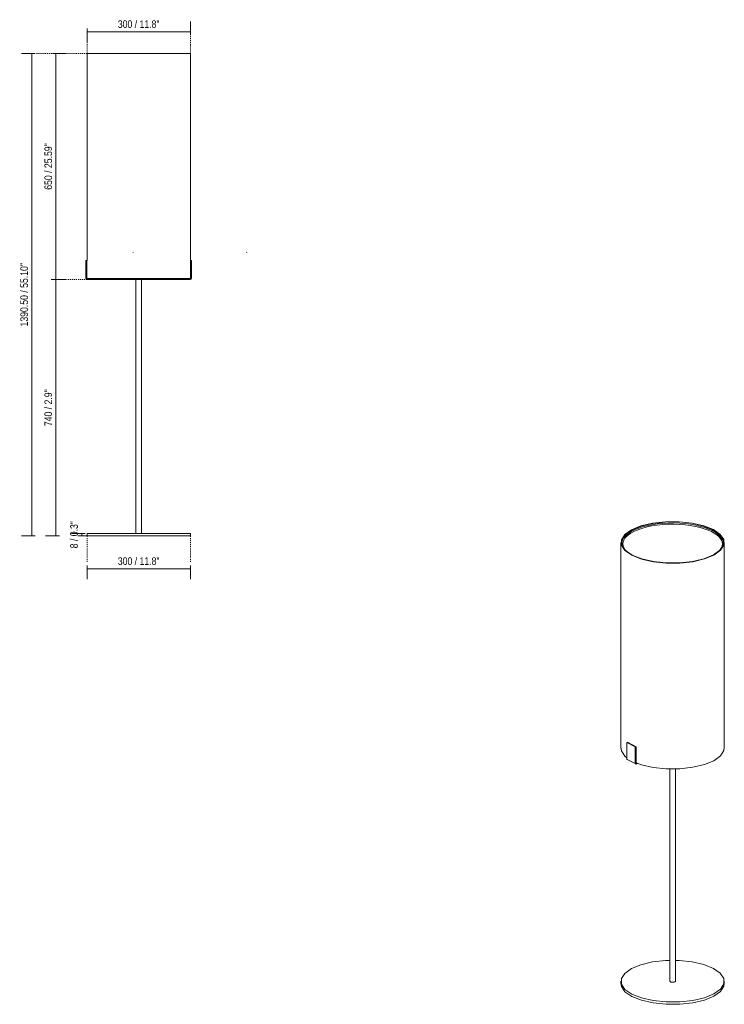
# Model space of a CAD drawing. Header units: millimetres. Extents: x -3693 to -1648, y -1360 to 6882.
# Tile 1 of 2: x -3693 to -1648, y -1360 to 1500. Entities that reach past the tile are written whole.
import ezdxf

# ---------------------------------------------------------------- set-up
doc = ezdxf.new("R2010")
doc.units = ezdxf.units.MM
doc.linetypes.add('Dash', pattern=[6, 3, -3])
for name, color, linetype, lineweight in [('Cotas', 7, 'Continuous', 9), ('Cotas-10', 7, 'Continuous', 9), ('Lighthing Fixture Detail Wide Black', 7, 'Continuous', 20), ('Luminarias', 7, 'Continuous', 20)]:
    doc.layers.add(name, color=color, linetype=linetype, lineweight=lineweight)
doc.layers.add('Lighthing Fixture Dim Grey Dash', color=7, linetype='Dash', lineweight=9, true_color=0xd2d2d2)
doc.styles.add('Arial Narrow', font='ARIALN.TTF', dxfattribs={"height": 22})
doc.dimstyles.new('FARO_-_2_2mm_Arial_Narrow_mm_Inch_Right', dxfattribs={"dimscale": 304.8, "dimtxt": 22.515481, "dimasz": 0, "dimexe": 0.098425, "dimexo": 0.0625, "dimgap": 0.016404, "dimtad": 1, "dimdec": 0, "dimzin": 0, "dimdsep": 46, "dimtxsty": 'Arial Narrow', "dimblk1": 'NONE', "dimblk2": 'NONE', "dimsah": 1, "dimcen": 0.09, "dimadec": 0, "dimazin": 0, "dimtfac": 1, "dimtdec": 4, "dimtix": 1, "dimtmove": 0, "dimatfit": 3, "dimfxl": 0.032808, "dimfxlon": 1, "dimtvp": 1, "dimtolj": 1, "dimtzin": 0, "dimarcsym": 2})

# ---------------------------------------------------------------- blocks, each defined once
blk = doc.blocks.new('20055 - 20055 NILA Black and off white floor lamp-484615-Alzado_PDF')
at = {"layer": 'Luminarias'}
for p, q in [((-3497.7, 1401), (-3497.7, 800)), ((-3347.8, 1401), (-3497.7, 1401)), ((-3197.7, 1401), (-3347.8, 1401)), ((-3197.7, 800), (-3197.7, 1401)), ((-3497.8, 800), (-3500.8, 800)), ((-3500.8, 800), (-3500.8, 749)), ((-3497.8, 749), (-3497.8, 800)), ((-3497.8, 800), (-3497.7, 800)), ((-3194.8, 800), (-3197.8, 800)), ((-3197.8, 800), (-3197.8, 749)), ((-3194.8, 749), (-3194.8, 800)), ((-3194.7, 800), (-3194.8, 800)), ((-3496.3, 748), (-3496.8, 748)), ((-3496.8, 745), (-3198.8, 745)), ((-3496.4, 748), (-3347.8, 748)), ((-3355.7, 745), (-3355.7, 7.5)), ((-3347.8, 748), (-3199.1, 748)), ((-3339.7, 7.5), (-3339.7, 745)), ((-3198.8, 748), (-3199.2, 748)), ((-3198.8, 745), (-3198.7, 745)), ((-3497.7, 7.5), (-3497.7, 0)), ((-3197.7, 7.5), (-3497.7, 7.5)), ((-3197.7, 0), (-3197.7, 7.5)), ((-3497.7, 0), (-3197.7, 0))]:
    blk.add_line(p, q, dxfattribs=at)
for centre, major_axis, start_param, end_param in [((-3496.8, 749), (0, 4), 1.570796, 3.141593), ((-3496.8, 749), (0, 1), 1.570796, 3.141593), ((-3198.8, 749), (0, 1), 3.141593, 4.712389), ((-3198.8, 749), (0, 4), 3.141593, 4.712389)]:
    blk.add_ellipse(centre, major_axis=major_axis, ratio=1, start_param=start_param, end_param=end_param, dxfattribs=at)
blk = doc.blocks.new('20055 - 20055 NILA Black and off white floor lamp-484615-00 Isometrico PDF')
at = {"layer": 'Luminarias', "color": 9, "lineweight": 9, "true_color": 0xc0c0c0}
for p, q in [((6594.6, -18.9), (6594.6, -616.1)), ((6894.6, -616.1), (6894.6, -18.9)), ((6611.6, -600.1), (6613.9, -599.4)), ((6611.6, -646.8), (6611.6, -600.1)), ((6636.1, -612.9), (6611.6, -600.1)), ((6613.9, -599.4), (6638.5, -612.2)), ((6638.5, -612.2), (6636.1, -612.9)), ((6636.1, -612.9), (6636.1, -659.6)), ((6638.5, -658.8), (6638.5, -612.2)), ((6612.9, -649.3), (6637.5, -662.1)), ((6639.7, -659.4), (6639.3, -659.5)), ((6639.3, -662.2), (6643.5, -660.9)), ((6736.6, -676.6), (6736.6, -1293.3)), ((6752.6, -1293.3), (6752.6, -676.7)), ((6594.6, -1293.3), (6594.6, -1300.1)), ((6894.6, -1300.1), (6894.6, -1293.3))]:
    blk.add_line(p, q, dxfattribs=at)
for points in [[(6652.5, 29, 0), (6625, 17.7, 0), (6605.6, 3.9, 0), (6595.8, -11.4, 0), (6596, -27.2, 0), (6606.4, -42.5, 0), (6626.2, -56.2, 0), (6654.1, -67.3, 0), (6688.1, -75.1, 0), (6726, -79.1, 0), (6765.2, -79, 0), (6802.9, -74.8, 0), (6836.7, -66.8, 0)], [(6836.7, -66.8, 0), (6864.2, -55.5, 0), (6883.6, -41.7, 0), (6893.5, -26.4, 0), (6893.2, -10.6, 0), (6882.8, 4.7, 0), (6863, 18.4, 0), (6835.1, 29.5, 0), (6801.1, 37.3, 0), (6763.2, 41.3, 0), (6724, 41.2, 0), (6686.3, 37, 0), (6652.5, 29, 0)], [(6653.6, 28.4, 0), (6687, 36.3, 0), (6724.3, 40.5, 0), (6763, 40.6, 0), (6800.4, 36.7, 0), (6834, 28.9, 0), (6861.6, 17.9, 0), (6881.1, 4.4, 0), (6891.4, -10.7, 0), (6891.7, -26.3, 0), (6881.9, -41.5, 0), (6862.8, -55.1, 0), (6835.6, -66.2, 0)], [(6892.6, -21.8, 0), (6891.9, -16.6, 0), (6889.6, -10.5, 0), (6885.9, -4.8, 0), (6881.1, 0.7, 0), (6875, 5.9, 0), (6867.7, 10.9, 0), (6859.1, 15.6, 0), (6849.2, 20.1, 0), (6838, 24.2, 0), (6825.5, 27.9, 0), (6811.9, 31.2, 0), (6797.2, 33.8, 0), (6781.6, 35.8, 0), (6765.4, 37.1, 0), (6748.8, 37.7, 0), (6732.1, 37.5, 0), (6715.7, 36.6, 0), (6699.8, 34.9, 0), (6684.6, 32.6, 0), (6670.4, 29.6, 0), (6657.3, 26.1, 0), (6654.2, 25.2, 0)], [(6889.3, -23.2, 0), (6888.5, -17.3, 0), (6886.3, -11.8, 0), (6882.9, -6.6, 0), (6878.3, -1.5, 0), (6872.5, 3.4, 0), (6865.5, 8.1, 0), (6857.1, 12.7, 0), (6847.4, 17, 0), (6836.4, 21.1, 0), (6824.1, 24.7, 0), (6810.6, 27.8, 0), (6796, 30.4, 0), (6780.6, 32.4, 0), (6764.5, 33.7, 0), (6748.1, 34.2, 0), (6731.5, 34, 0), (6715.3, 33, 0), (6699.6, 31.3, 0), (6684.6, 29, 0), (6670.7, 26.1, 0), (6657.8, 22.6, 0), (6655.2, 21.8, 0)], [(6596.6, -21.9, 0), (6597.3, -16.6, 0), (6599.7, -10.5, 0), (6603.3, -4.8, 0), (6608.2, 0.7, 0), (6614.2, 5.9, 0), (6621.6, 10.9, 0), (6630.1, 15.6, 0), (6640, 20.1, 0), (6651.2, 24.2, 0), (6654.2, 25.2, 0)], [(6835.6, -66.2, 0), (6802.2, -74.1, 0), (6764.9, -78.3, 0), (6726.3, -78.4, 0), (6688.8, -74.4, 0), (6655.2, -66.7, 0), (6627.6, -55.7, 0), (6608.1, -42.2, 0), (6597.8, -27.1, 0), (6597.6, -11.5, 0), (6607.3, 3.7, 0), (6626.4, 17.3, 0), (6653.6, 28.4, 0)], [(6600, -23.2, 0), (6600.8, -17.3, 0), (6602.9, -11.8, 0), (6606.3, -6.6, 0), (6610.9, -1.5, 0), (6616.7, 3.4, 0), (6623.8, 8.1, 0), (6632.1, 12.7, 0), (6641.8, 17, 0), (6652.8, 21.1, 0), (6655.2, 21.8, 0)], [(6600, -23.2, 0), (6600.8, -29.2, 0), (6602.9, -34.7, 0), (6606.3, -39.9, 0), (6609.5, -43.4, 0)], [(6889.3, -23.2, 0), (6888.5, -29.2, 0), (6886.3, -34.7, 0), (6882.9, -39.9, 0), (6879.9, -43.3, 0)], [(6611.5, -644.1, 0), (6606.4, -639.7, 0), (6596, -624.4, 0), (6594.7, -613.8, 0)], [(6894.5, -614.4, 0), (6893.5, -623.6, 0), (6883.6, -638.9, 0), (6864.2, -652.7, 0), (6836.7, -664, 0)], [(6613.2, -649.5, 0), (6612.5, -649.1, 0), (6612, -648.5, 0), (6611.7, -647.7, 0), (6611.6, -646.8, 0)], [(6636.1, -659.6, 0), (6636.3, -660.5, 0), (6636.6, -661.2, 0), (6637.1, -661.8, 0), (6637.7, -662.2, 0), (6638.5, -662.4, 0), (6639.3, -662.2, 0)], [(6836.7, -664, 0), (6802.9, -672, 0), (6765.2, -676.2, 0), (6726, -676.3, 0), (6688.1, -672.3, 0), (6654.1, -664.5, 0), (6638.4, -658.9, 0)], [(6639.3, -659.5, 0), (6639.1, -659.5, 0), (6638.9, -659.5, 0), (6638.7, -659.4, 0), (6638.6, -659.2, 0), (6638.5, -659, 0), (6638.5, -658.8, 0)], [(6736.7, -1232.7, 0), (6724, -1233.2, 0), (6686.3, -1237.4, 0), (6652.5, -1245.4, 0), (6625, -1256.6, 0), (6605.6, -1270.4, 0), (6595.8, -1285.8, 0), (6596, -1301.6, 0), (6606.4, -1316.9, 0), (6626.2, -1330.5, 0)], [(6626.2, -1330.5, 0), (6654.1, -1341.7, 0), (6688.1, -1349.5, 0), (6726, -1353.5, 0), (6765.2, -1353.4, 0), (6802.9, -1349.2, 0), (6836.7, -1341.2, 0), (6864.2, -1329.9, 0), (6883.6, -1316.1, 0), (6893.5, -1300.8, 0), (6893.2, -1284.9, 0), (6882.8, -1269.7, 0), (6863, -1256, 0)], [(6863, -1256, 0), (6835.1, -1244.9, 0), (6801.1, -1237, 0), (6763.2, -1233, 0), (6752.6, -1232.7, 0)], [(6626.2, -1337.4, 0), (6606.4, -1323.7, 0), (6596, -1308.5, 0), (6594.7, -1297.9, 0)], [(6894.5, -1298.5, 0), (6893.5, -1307.6, 0), (6883.6, -1323, 0), (6864.2, -1336.7, 0), (6836.7, -1348, 0), (6802.9, -1356, 0), (6765.2, -1360.2, 0), (6726, -1360.3, 0), (6688.1, -1356.3, 0), (6654.1, -1348.5, 0), (6626.2, -1337.4, 0)], [(6736.7, -1292.9, 0), (6736.7, -1293.7, 0), (6737.2, -1294.5, 0), (6738.3, -1295.3, 0)], [(6738.3, -1295.3, 0), (6739.8, -1295.8, 0), (6741.6, -1296.3, 0), (6743.6, -1296.5, 0), (6745.7, -1296.5, 0), (6747.7, -1296.2, 0), (6749.5, -1295.8, 0), (6751, -1295.2, 0), (6752, -1294.5, 0), (6752.6, -1293.7, 0), (6752.6, -1292.9, 0)]]:
    blk.add_polyline3d(points, dxfattribs=at)
blk = doc.blocks.new('DIMBLOCK1-Alzado_PDF')
at = {"layer": 'Cotas-10', "color": 251, "true_color": 0x5b5b5b}
for p, q in [((-3587.8, 1401), (-3597.8, 1401)), ((-3587.8, 1401), (-3587.8, 745)), ((-3587.8, 1401), (-3557.8, 1401)), ((-3587.8, 745), (-3597.8, 745)), ((-3587.8, 745), (-3557.8, 745))]:
    blk.add_line(p, q, dxfattribs=at)
at = {"layer": 'Cotas-10', "color": 0, "insert": (-3621.2, 1005.5), "char_height": 22, "width": 162.111, "attachment_point": 1, "rotation": 90, "line_spacing_factor": 0.974696, "style": 'Arial Narrow'}
blk.add_mtext('650 / 25.59"', dxfattribs=at)
blk = doc.blocks.new('_None')
blk = doc.blocks.new('DIMBLOCK2-Alzado_PDF')
at = {"layer": 'Cotas-10', "color": 251, "true_color": 0x5b5b5b}
for p, q in [((-3587.8, 745), (-3597.8, 745)), ((-3587.8, 745), (-3587.8, 0)), ((-3587.8, 745), (-3557.8, 745)), ((-3587.8, 0), (-3617.8, 0)), ((-3587.8, 0), (-3577.8, 0))]:
    blk.add_line(p, q, dxfattribs=at)
at = {"layer": 'Cotas-10', "color": 0, "insert": (-3621.2, 318.9), "char_height": 22, "width": 128.66, "attachment_point": 1, "rotation": 90, "line_spacing_factor": 0.974696, "style": 'Arial Narrow'}
blk.add_mtext('740 / 2.9"', dxfattribs=at)
blk = doc.blocks.new('DIMBLOCK3-Alzado_PDF')
at = {"layer": 'Cotas-10', "color": 251, "true_color": 0x5b5b5b}
for p, q in [((-3657.8, 1401), (-3687.8, 1401)), ((-3657.8, 1401), (-3657.8, 0)), ((-3657.8, 1401), (-3647.8, 1401)), ((-3657.8, 0), (-3687.8, 0)), ((-3657.8, 0), (-3647.8, 0))]:
    blk.add_line(p, q, dxfattribs=at)
at = {"layer": 'Cotas-10', "color": 0, "insert": (-3691.2, 608.5), "char_height": 22, "width": 220.866, "attachment_point": 1, "rotation": 90, "line_spacing_factor": 0.974696, "style": 'Arial Narrow'}
blk.add_mtext('1390.50 / 55.10"', dxfattribs=at)
blk = doc.blocks.new('DIMBLOCK4-Alzado_PDF')
at = {"layer": 'Cotas-10', "color": 251, "true_color": 0x5b5b5b}
for p, q in [((-3197.7, 1464.3), (-3197.7, 1494.3)), ((-3497.7, 1464.3), (-3497.7, 1474.3)), ((-3197.7, 1464.3), (-3497.7, 1464.3)), ((-3497.7, 1464.3), (-3497.7, 1434.3)), ((-3197.7, 1464.3), (-3197.7, 1454.3))]:
    blk.add_line(p, q, dxfattribs=at)
at = {"layer": 'Cotas-10', "color": 0, "insert": (-3408.3, 1497.7), "char_height": 22, "width": 145.386, "attachment_point": 1, "line_spacing_factor": 0.974696, "style": 'Arial Narrow'}
blk.add_mtext('300 / 11.8"', dxfattribs=at)
blk = doc.blocks.new('DIMBLOCK5-Alzado_PDF')
at = {"layer": 'Cotas-10', "color": 251, "true_color": 0x5b5b5b}
for p, q in [((-3513, 7.5), (-3543, 7.5)), ((-3513, 7.5), (-3513, 0)), ((-3513, 7.5), (-3503, 7.5)), ((-3513, 0), (-3523, 0)), ((-3513, 0), (-3483, 0))]:
    blk.add_line(p, q, dxfattribs=at)
at = {"layer": 'Cotas-10', "color": 0, "insert": (-3546.4, -35.9), "char_height": 22, "width": 95.208, "attachment_point": 1, "rotation": 90, "line_spacing_factor": 0.974696, "style": 'Arial Narrow'}
blk.add_mtext('8 / 0.3"', dxfattribs=at)
blk = doc.blocks.new('DIMBLOCK6-Alzado_PDF')
at = {"layer": 'Cotas-10', "color": 251, "true_color": 0x5b5b5b}
for p, q in [((-3497.7, -95.6), (-3497.7, -85.6)), ((-3197.7, -95.6), (-3197.7, -85.6)), ((-3497.7, -95.6), (-3197.7, -95.6)), ((-3497.7, -95.6), (-3497.7, -125.6)), ((-3197.7, -95.6), (-3197.7, -125.6))]:
    blk.add_line(p, q, dxfattribs=at)
at = {"layer": 'Cotas-10', "color": 0, "insert": (-3408.3, -62.1), "char_height": 22, "width": 145.386, "attachment_point": 1, "line_spacing_factor": 0.974696, "style": 'Arial Narrow'}
blk.add_mtext('300 / 11.8"', dxfattribs=at)

msp = doc.modelspace()

# ---------------------------------------------------------------- linework, layer by layer
at = {"layer": 'Lighthing Fixture Detail Wide Black'}
for p, q in [((-3364.1, 823.5), (-3363.5, 824.1)), ((-3034.1, 823.5), (-3034.6, 824.1))]:
    msp.add_line(p, q, dxfattribs=at)
at = {"layer": 'Lighthing Fixture Dim Grey Dash'}
for p, q in [((-3497.7, 1401), (-3497.7, 1466)), ((-3197.7, 1401), (-3197.7, 1463.8)), ((-3497.7, 1401), (-3657.7, 1401)), ((-3496.8, 745), (-3601.8, 745)), ((-3497.7, 0), (-3525.5, 0)), ((-3497.7, 0), (-3497.7, -75)), ((-3197.7, 0), (-3197.7, -75))]:
    msp.add_line(p, q, dxfattribs=at)

# ---------------------------------------------------------------- block references
at = {"layer": 'Luminarias'}
msp.add_blockref('20055 - 20055 NILA Black and off white floor lamp-484615-Alzado_PDF', (0, 0), dxfattribs=at)
at = {"layer": 'Luminarias', "color": 9, "lineweight": 9, "true_color": 0xc0c0c0}
msp.add_blockref('20055 - 20055 NILA Black and off white floor lamp-484615-00 Isometrico PDF', (-8542.7, 0), dxfattribs=at)

# ---------------------------------------------------------------- dimensions: what is measured, and where the dimension line sits
at = {"layer": 'Cotas', "color": 251, "true_color": 0x5b5b5b}
for base, p1, p2, override, picture, middle in [((-3497.7, 1464.3), (-3197.7, 1454.3), (-3497.7, 1474.3), {"dimpost": '<>', "dimfxl": 300.665928}, 'DIMBLOCK4-Alzado_PDF', (-3347.7, 1483.5)), ((-3197.7, -95.6), (-3497.7, -85.6), (-3197.7, -85.6), {"dimpost": '<>', "dimfxl": 300}, 'DIMBLOCK6-Alzado_PDF', (-3347.7, -76.3))]:
    dim = msp.add_linear_dim(base=base, p1=p1, p2=p2, dimstyle='FARO_-_2_2mm_Arial_Narrow_mm_Inch_Right', override=override, dxfattribs=at)
    dim.commit()
    dim.dimension.update_dxf_attribs({"geometry": picture, "text_midpoint": middle})
for base, p1, p2, text, override, picture, middle in [((-3657.8, 0), (-3647.8, 1401), (-3647.8, 0), '1390.50 / 55.10"', {"dimpost": '<>', "dimfxl": 1401}, 'DIMBLOCK3-Alzado_PDF', (-3674.2, 700.5)), ((-3587.8, 745), (-3597.8, 1401), (-3597.8, 745), '650 / 25.59"', {"dimpost": '<>', "dimfxl": 656}, 'DIMBLOCK1-Alzado_PDF', (-3604.2, 1073)), ((-3587.8, 0), (-3597.8, 745), (-3577.8, 0), '740 / 2.9"', {"dimpost": '<>', "dimfxl": 745.268408}, 'DIMBLOCK2-Alzado_PDF', (-3604.2, 372.5))]:
    dim = msp.add_linear_dim(base=base, p1=p1, p2=p2, angle=90, text=text, dimstyle='FARO_-_2_2mm_Arial_Narrow_mm_Inch_Right', override=override, dxfattribs=at)
    dim.commit()
    dim.dimension.update_dxf_attribs({"geometry": picture, "text_midpoint": middle})
dim = msp.add_linear_dim(base=(-3512.9674114, 0), p1=(-3502.9674114, 7.5), p2=(-3522.9674114, 0), angle=90, dimstyle='FARO_-_2_2mm_Arial_Narrow_mm_Inch_Right', override={"dimpost": '<>', "dimfxl": 21.360009}, dxfattribs=at)
dim.commit()
dim.dimension.update_dxf_attribs({"geometry": 'DIMBLOCK5-Alzado_PDF', "text_midpoint": (-3532.2088849, 3.75)})

doc.saveas('drawing.dxf')
